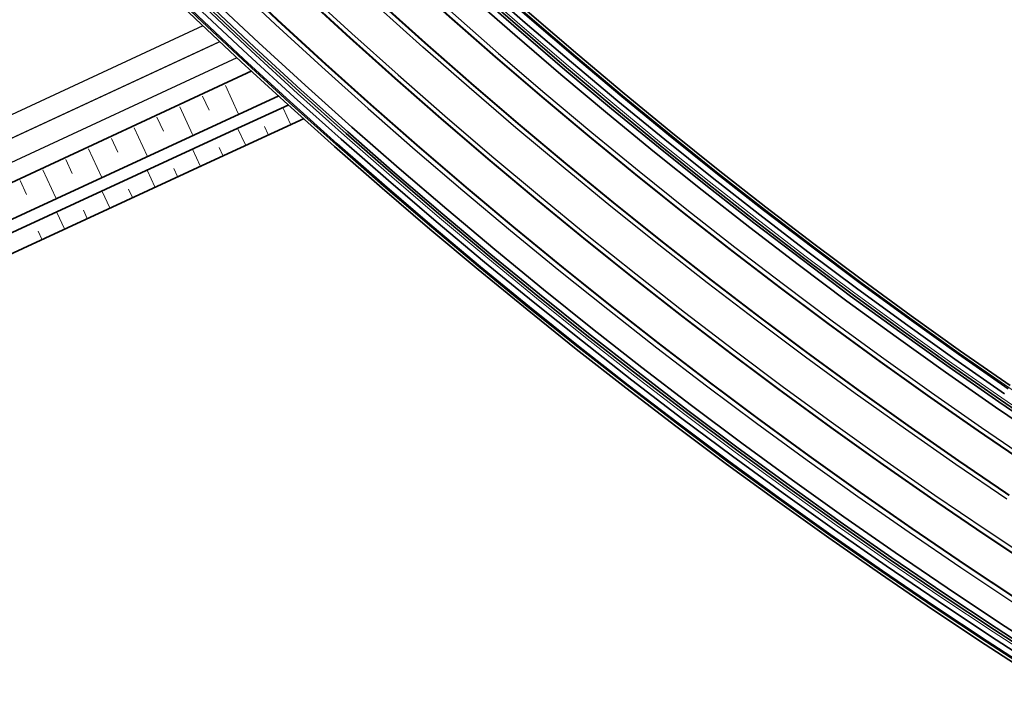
# Model space of a CAD drawing. Header units: metres. Extents: x 154839 to 161660, y 370737 to 378039.
# Tile 49 of 121: x 157340 to 157420, y 372587 to 372642. Entities that reach past the tile are written whole.
import ezdxf

# ---------------------------------------------------------------- set-up
doc = ezdxf.new("R2010")
doc.units = ezdxf.units.M
doc.linetypes.add('VW-3-3_STREEP', pattern=[6, 3, -3])
doc.linetypes.add('VW-FP2-1000', pattern=[3, 0.3, -2.7])
for name, color, linetype, lineweight in [('B-WE-GW-TALUDARCERING_WATER-G', 130, 'Continuous', 18), ('N-CO-BC-BETONVORM-G', 2, 'Continuous', 35), ('N-WE-BV-GELEIDECONSTRUCTIE_GELEIDERAIL_KUNSTWERK-G', 1, 'BV-GELEIDERAIL-K', 9), ('N-WE-BV-LEUNING-G', 1, 'BV-LEUNING', 9), ('N-WE-GW-WATERGANG-G', 130, 'Continuous', 35), ('N-WE-VH-VERHARDING_HALFVERHARDING_BERM-G', 252, 'Continuous', 35), ('N-WE-VH-VERHARDING_KANTVERHARDING-G', 210, 'Continuous', 30), ('N-WE-VW-MARKERING_LANGS_STREEP_30270_010-G', 7, 'VW-FP2-1000', 35), ('N-WE-VW-MARKERING_LANGS_STREEP_33_015-G', 7, 'VW-3-3_STREEP', 35), ('N-WE-VW-MARKERING_LANGS_STREEP_DOORGETROKKEN_015-G', 7, 'Continuous', 35)]:
    doc.layers.add(name, color=color, linetype=linetype, lineweight=lineweight)
doc.linetypes.add('BV-GELEIDERAIL-K', pattern='A,2,-1,[170,NLCS.shx,S=0.5,R=0,X=0,Y=0],-1', length=4)
doc.linetypes.add('BV-LEUNING', pattern='A,1,[69,NLCS.shx,S=0.2,R=0,X=0,Y=0],1', length=2)

msp = doc.modelspace()

# ---------------------------------------------------------------- linework, layer by layer
at = {"layer": 'B-WE-GW-TALUDARCERING_WATER-G'}
for p, q in [((157357.042, 372636.596), (157358.082, 372634.345)), ((157355.196, 372635.743), (157355.717, 372634.617)), ((157353.35, 372634.891), (157354.392, 372632.636)), ((157351.505, 372634.038), (157352.026, 372632.91)), ((157362.32, 372633.49), (157361.723, 372634.779)), ((157360.49, 372632.642), (157360.191, 372633.288)), ((157349.659, 372633.185), (157350.702, 372630.927)), ((157358.66, 372631.795), (157358.06, 372633.09)), ((157347.813, 372632.332), (157348.335, 372631.202)), ((157356.831, 372630.947), (157356.53, 372631.596)), ((157345.967, 372631.48), (157347.012, 372629.218)), ((157355.001, 372630.099), (157354.398, 372631.401)), ((157344.122, 372630.627), (157344.645, 372629.495)), ((157342.276, 372629.774), (157343.322, 372627.509)), ((157351.341, 372628.404), (157350.735, 372629.712)), ((157353.171, 372629.252), (157352.869, 372629.904)), ((157340.43, 372628.921), (157340.954, 372627.788)), ((157347.682, 372626.708), (157347.073, 372628.024)), ((157349.512, 372627.556), (157349.208, 372628.212)), ((157344.022, 372625.013), (157343.41, 372626.335)), ((157345.852, 372625.861), (157345.547, 372626.52)), ((157342.192, 372624.165), (157341.885, 372624.828))]:
    msp.add_line(p, q, dxfattribs=at)
at = {"layer": 'N-CO-BC-BETONVORM-G', "flags": 128}
for points in [[(157341.723, 372681.836), (157343.386, 372679.972), (157346.687, 372676.355), (157350.029, 372672.776), (157353.41, 372669.233), (157356.831, 372665.728), (157360.29, 372662.262), (157363.787, 372658.834), (157367.322, 372655.445), (157370.895, 372652.095), (157374.505, 372648.786), (157378.151, 372645.517), (157381.833, 372642.288), (157385.551, 372639.101), (157389.305, 372635.955), (157393.092, 372632.851), (157396.915, 372629.79), (157400.771, 372626.771), (157404.66, 372623.795), (157408.582, 372620.862), (157412.536, 372617.973), (157416.523, 372615.129), (157420.54, 372612.329)], [(157341.126, 372681.303), (157342.792, 372679.436), (157346.099, 372675.813), (157349.447, 372672.226), (157352.835, 372668.677), (157356.261, 372665.166), (157359.727, 372661.693), (157363.23, 372658.259), (157366.772, 372654.864), (157370.351, 372651.509), (157373.967, 372648.193), (157377.62, 372644.918), (157381.309, 372641.684), (157385.034, 372638.491), (157388.794, 372635.339), (157392.589, 372632.23), (157396.418, 372629.163), (157400.281, 372626.138), (157404.177, 372623.157), (157408.106, 372620.219), (157412.068, 372617.325), (157416.062, 372614.475), (157420.086, 372611.67)], [(157341.499, 372681.636), (157343.163, 372679.771), (157346.467, 372676.152), (157349.811, 372672.57), (157353.194, 372669.025), (157356.617, 372665.517), (157360.078, 372662.048), (157363.578, 372658.618), (157367.116, 372655.227), (157370.691, 372651.875), (157374.303, 372648.564), (157377.952, 372645.292), (157381.637, 372642.062), (157385.357, 372638.872), (157389.113, 372635.724), (157392.904, 372632.618), (157396.728, 372629.555), (157400.587, 372626.533), (157404.479, 372623.556), (157408.404, 372620.621), (157412.361, 372617.73), (157416.35, 372614.884), (157420.37, 372612.081)], [(157340.529, 372680.77), (157342.198, 372678.9), (157345.512, 372675.27), (157348.865, 372671.677), (157352.259, 372668.122), (157355.692, 372664.604), (157359.163, 372661.125), (157362.673, 372657.685), (157366.222, 372654.284), (157369.807, 372650.922), (157373.43, 372647.601), (157377.09, 372644.32), (157380.785, 372641.079), (157384.517, 372637.881), (157388.284, 372634.723), (157392.085, 372631.608), (157395.921, 372628.535), (157399.791, 372625.505), (157403.695, 372622.519), (157407.631, 372619.575), (157411.6, 372616.676), (157415.6, 372613.821), (157419.633, 372611.011), (157423.696, 372608.245)], [(157340.678, 372680.903), (157342.346, 372679.034), (157345.659, 372675.406), (157349.011, 372671.815), (157352.403, 372668.261), (157355.834, 372664.745), (157359.304, 372661.267), (157362.813, 372657.828), (157366.359, 372654.429), (157369.943, 372651.069), (157373.564, 372647.749), (157377.222, 372644.469), (157380.916, 372641.231), (157384.646, 372638.033), (157388.411, 372634.877), (157392.211, 372631.764), (157396.045, 372628.692), (157399.914, 372625.664), (157403.815, 372622.678), (157407.75, 372619.736), (157411.717, 372616.838), (157415.716, 372613.985), (157419.746, 372611.176), (157423.807, 372608.411)], [(157337.739, 372661.175), (157341.25, 372657.497), (157344.801, 372653.858), (157348.393, 372650.258), (157352.025, 372646.699), (157355.696, 372643.18), (157359.405, 372639.702), (157363.153, 372636.266), (157366.939, 372632.871), (157370.763, 372629.519), (157374.624, 372626.21), (157378.521, 372622.943), (157382.454, 372619.72), (157386.423, 372616.541), (157390.426, 372613.406), (157394.465, 372610.316), (157398.537, 372607.271), (157402.643, 372604.272), (157406.782, 372601.318), (157410.954, 372598.41), (157415.158, 372595.549), (157419.393, 372592.735), (157423.659, 372589.968)], [(157337.157, 372660.626), (157340.674, 372656.941), (157344.232, 372653.296), (157347.83, 372649.69), (157351.468, 372646.124), (157355.145, 372642.599), (157358.861, 372639.115), (157362.616, 372635.673), (157366.409, 372632.273), (157370.239, 372628.915), (157374.106, 372625.599), (157378.01, 372622.327), (157381.95, 372619.099), (157385.926, 372615.914), (157389.937, 372612.774), (157393.982, 372609.678), (157398.062, 372606.628), (157402.175, 372603.623), (157406.321, 372600.664), (157410.5, 372597.752), (157414.711, 372594.885), (157418.954, 372592.066), (157423.228, 372589.295)], [(157337.594, 372661.038), (157341.106, 372657.358), (157344.659, 372653.717), (157348.252, 372650.116), (157351.885, 372646.555), (157355.558, 372643.035), (157359.269, 372639.555), (157363.019, 372636.118), (157366.807, 372632.722), (157370.632, 372629.368), (157374.494, 372626.057), (157378.393, 372622.789), (157382.328, 372619.565), (157386.298, 372616.384), (157390.304, 372613.248), (157394.344, 372610.157), (157398.418, 372607.11), (157402.526, 372604.11), (157406.667, 372601.155), (157410.841, 372598.246), (157415.046, 372595.383), (157419.283, 372592.568), (157423.551, 372589.8)], [(157340.099, 372656.386), (157343.663, 372652.734), (157347.267, 372649.122), (157350.911, 372645.55), (157354.595, 372642.019), (157358.317, 372638.529), (157362.079, 372635.08), (157365.878, 372631.674), (157369.715, 372628.31), (157373.589, 372624.989), (157377.5, 372621.711), (157381.447, 372618.477), (157385.429, 372615.287), (157389.447, 372612.141), (157393.499, 372609.04), (157397.586, 372605.985), (157401.707, 372602.975), (157405.86, 372600.01), (157410.046, 372597.093), (157414.265, 372594.222), (157418.515, 372591.398), (157422.796, 372588.621)], [(157340.315, 372656.594), (157343.876, 372652.944), (157347.478, 372649.335), (157351.12, 372645.765), (157354.801, 372642.236), (157358.521, 372638.749), (157362.28, 372635.303), (157366.077, 372631.899), (157369.911, 372628.537), (157373.783, 372625.218), (157377.691, 372621.942), (157381.635, 372618.71), (157385.615, 372615.522), (157389.631, 372612.378), (157393.68, 372609.28), (157397.764, 372606.226), (157401.882, 372603.218), (157406.033, 372600.256), (157410.217, 372597.34), (157414.432, 372594.471), (157418.68, 372591.648), (157422.958, 372588.874)]]:
    msp.add_lwpolyline(points, dxfattribs=at)
at = {"layer": 'N-WE-BV-GELEIDECONSTRUCTIE_GELEIDERAIL_KUNSTWERK-G', "flags": 128}
for points in [[(157340.827, 372681.036), (157342.495, 372679.168), (157345.806, 372675.541), (157349.156, 372671.952), (157352.547, 372668.4), (157355.976, 372664.885), (157359.445, 372661.409), (157362.952, 372657.972), (157366.497, 372654.574), (157370.079, 372651.215), (157373.699, 372647.897), (157377.355, 372644.619), (157381.047, 372641.382), (157384.775, 372638.186), (157388.539, 372635.031), (157392.337, 372631.919), (157396.17, 372628.849), (157400.036, 372625.822), (157403.936, 372622.838), (157407.869, 372619.897), (157411.834, 372617.001), (157415.831, 372614.148), (157419.86, 372611.34), (157423.919, 372608.577), (157428.009, 372605.86), (157432.129, 372603.188), (157436.278, 372600.562), (157440.457, 372597.982), (157444.663, 372595.449), (157448.898, 372592.962), (157453.16, 372590.523), (157457.448, 372588.131), (157461.763, 372585.788), (157466.104, 372583.492), (157470.47, 372581.245), (157474.861, 372579.046), (157479.276, 372576.896), (157483.715, 372574.795), (157488.176, 372572.744), (157492.66, 372570.743), (157497.167, 372568.791), (157501.694, 372566.89), (157506.242, 372565.039), (157510.811, 372563.239), (157515.399, 372561.489), (157520.007, 372559.791), (157524.635, 372558.143), (157529.288, 372556.54), (157533.964, 372554.978), (157538.661, 372553.45), (157543.377, 372551.953), (157548.11, 372550.481), (157552.859, 372549.03), (157557.622, 372547.593), (157562.397, 372546.165), (157567.183, 372544.742), (157571.976, 372543.319), (157576.77, 372541.896), (157581.566, 372540.47), (157586.362, 372539.042), (157591.158, 372537.611), (157595.954, 372536.176), (157600.75, 372534.734), (157605.499, 372533.306)], [(157328.815, 372670.316), (157330.544, 372668.38), (157333.975, 372664.621), (157337.448, 372660.901), (157340.962, 372657.219), (157344.517, 372653.577), (157348.112, 372649.974), (157351.746, 372646.411), (157355.42, 372642.89), (157359.133, 372639.409), (157362.885, 372635.969), (157366.674, 372632.572), (157370.501, 372629.217), (157374.365, 372625.904), (157378.265, 372622.635), (157382.202, 372619.409), (157386.174, 372616.228), (157390.181, 372613.09), (157394.223, 372609.997), (157398.299, 372606.95), (157402.409, 372603.947), (157406.552, 372600.991), (157410.727, 372598.081), (157414.934, 372595.217), (157419.173, 372592.401), (157423.443, 372589.631), (157427.744, 372586.91), (157432.074, 372584.236), (157436.434, 372581.61), (157440.823, 372579.033), (157445.24, 372576.505), (157449.685, 372574.027), (157454.158, 372571.598), (157458.657, 372569.218), (157463.182, 372566.889), (157467.732, 372564.61), (157472.308, 372562.382), (157476.908, 372560.205), (157481.533, 372558.079), (157486.18, 372556.005), (157490.85, 372553.982), (157495.543, 372552.011), (157500.257, 372550.093), (157504.992, 372548.227), (157509.747, 372546.414), (157514.523, 372544.654), (157519.315, 372542.947), (157524.117, 372541.293), (157528.926, 372539.686), (157533.738, 372538.121), (157538.554, 372536.593), (157543.369, 372535.095), (157548.183, 372533.623), (157552.994, 372532.172), (157557.8, 372530.735), (157562.6, 372529.308), (157567.393, 372527.885), (157572.185, 372526.462), (157576.975, 372525.038), (157581.763, 372523.613), (157586.549, 372522.185), (157591.333, 372520.753), (157596.114, 372519.316), (157600.846, 372517.893)]]:
    msp.add_lwpolyline(points, dxfattribs=at)
at = {"layer": 'N-WE-BV-LEUNING-G', "flags": 128}
for points in [[(157341.573, 372681.702), (157343.237, 372679.838), (157346.54, 372676.22), (157349.883, 372672.638), (157353.266, 372669.094), (157356.688, 372665.588), (157360.149, 372662.12), (157363.648, 372658.69), (157367.185, 372655.3), (157370.759, 372651.949), (157374.37, 372648.638), (157378.018, 372645.367), (157381.702, 372642.137), (157385.422, 372638.949), (157389.177, 372635.801), (157392.967, 372632.696), (157396.79, 372629.633), (157400.648, 372626.613), (157404.539, 372623.635), (157408.463, 372620.701), (157412.419, 372617.811), (157416.407, 372614.965), (157420.427, 372612.164), (157424.477, 372609.407), (157428.558, 372606.696), (157432.668, 372604.03), (157436.808, 372601.41), (157440.977, 372598.836), (157445.174, 372596.308), (157449.399, 372593.827), (157453.652, 372591.394), (157457.931, 372589.008), (157462.236, 372586.669), (157466.567, 372584.378), (157470.923, 372582.136), (157475.304, 372579.942), (157479.709, 372577.798), (157484.137, 372575.702), (157488.589, 372573.655), (157493.063, 372571.658), (157497.559, 372569.711), (157502.076, 372567.814), (157506.614, 372565.967), (157511.172, 372564.171), (157515.75, 372562.426), (157520.347, 372560.731), (157524.965, 372559.087), (157529.609, 372557.487), (157534.277, 372555.927), (157538.966, 372554.402), (157543.676, 372552.907), (157548.405, 372551.437), (157553.149, 372549.986), (157557.909, 372548.55), (157562.682, 372547.124), (157567.467, 372545.701), (157572.26, 372544.278), (157577.055, 372542.854), (157581.851, 372541.428), (157586.647, 372540), (157591.444, 372538.569), (157596.241, 372537.134), (157601.038, 372535.692), (157605.788, 372534.263)], [(157328.069, 372669.65), (157329.802, 372667.71), (157333.241, 372663.943), (157336.721, 372660.214), (157340.243, 372656.525), (157343.805, 372652.874), (157347.408, 372649.264), (157351.05, 372645.693), (157354.732, 372642.164), (157358.453, 372638.675), (157362.213, 372635.229), (157366.011, 372631.824), (157369.846, 372628.461), (157373.718, 372625.142), (157377.627, 372621.865), (157381.572, 372618.632), (157385.553, 372615.444), (157389.569, 372612.299), (157393.62, 372609.2), (157397.705, 372606.145), (157401.824, 372603.137), (157405.975, 372600.174), (157410.16, 372597.257), (157414.376, 372594.388), (157418.625, 372591.565), (157422.904, 372588.789), (157427.214, 372586.062), (157431.554, 372583.382), (157435.923, 372580.751), (157440.322, 372578.168), (157444.748, 372575.635), (157449.203, 372573.151), (157453.685, 372570.716), (157458.194, 372568.332), (157462.729, 372565.997), (157467.29, 372563.713), (157471.875, 372561.48), (157476.486, 372559.299), (157481.12, 372557.168), (157485.778, 372555.089), (157490.458, 372553.062), (157495.161, 372551.087), (157499.885, 372549.165), (157504.63, 372547.295), (157509.396, 372545.478), (157514.182, 372543.714), (157518.985, 372542.004), (157523.796, 372540.346), (157528.613, 372538.736), (157533.433, 372537.169), (157538.254, 372535.639), (157543.075, 372534.14), (157547.893, 372532.667), (157552.707, 372531.214), (157557.515, 372529.777), (157562.315, 372528.35), (157567.109, 372526.927), (157571.9, 372525.504), (157576.69, 372524.08), (157581.478, 372522.654), (157586.263, 372521.226), (157591.046, 372519.796), (157595.826, 372518.358), (157600.557, 372516.936)]]:
    msp.add_lwpolyline(points, dxfattribs=at)
at = {"layer": 'N-WE-GW-WATERGANG-G'}
msp.add_line((157321.771, 372620.42), (157359.193, 372637.78), dxfattribs=at)
at = {"layer": 'N-WE-GW-WATERGANG-G', "flags": 128}
msp.add_lwpolyline([(157361.374, 372635.781), (157322.898, 372618.014), (157321.385, 372617.36), (157319.832, 372616.811), (157318.253, 372616.344), (157316.653, 372615.961), (157315.037, 372615.658), (157313.413, 372615.398), (157311.777, 372615.218), (157310.133, 372615.147), (157308.487, 372615.187), (157306.841, 372615.249), (157305.752, 372615.364), (157304.672, 372615.548), (157303.272, 372615.75), (157301.865, 372615.892), (157300.456, 372615.995), (157299.046, 372616.059), (157297.633, 372616.059), (157296.222, 372616.011), (157294.814, 372615.918), (157293.41, 372615.777)], dxfattribs=at)
for points in [[(157293.518, 372614.783), (157294.889, 372614.921), (157296.264, 372615.012), (157297.642, 372615.059), (157299.021, 372615.06), (157300.398, 372614.996), (157301.774, 372614.896), (157303.148, 372614.758), (157304.515, 372614.56), (157305.629, 372614.371), (157306.752, 372614.253), (157308.45, 372614.187), (157309.093, 372614.172, 0.027187), (157311.279, 372614.196), (157311.844, 372614.221), (157313.532, 372614.405), (157315.207, 372614.672), (157316.874, 372614.986), (157318.524, 372615.381), (157320.153, 372615.863), (157321.755, 372616.431), (157323.315, 372617.106), (157357.056, 372632.686), (157362.174, 372635.049)], [(157293.679, 372613.311), (157295, 372613.444), (157296.326, 372613.533), (157297.655, 372613.578), (157298.984, 372613.58), (157300.312, 372613.502), (157301.637, 372613.399), (157302.961, 372613.269), (157304.279, 372613.083), (157305.443, 372612.872), (157306.618, 372612.747), (157307.201, 372612.728, 0.061159), (157316.33, 372613.378), (157317.203, 372613.533), (157318.932, 372613.937), (157320.637, 372614.435), (157322.314, 372615.026), (157323.953, 372615.718), (157355.867, 372630.459), (157363.408, 372633.943)]]:
    msp.add_lwpolyline(points, format="xyb", dxfattribs=at)
at = {"layer": 'N-WE-VH-VERHARDING_HALFVERHARDING_BERM-G', "flags": 128}
for points in [[(157340.156, 372680.437), (157341.827, 372678.565), (157345.144, 372674.931), (157348.502, 372671.334), (157351.899, 372667.775), (157355.336, 372664.253), (157358.811, 372660.77), (157362.325, 372657.326), (157365.878, 372653.921), (157369.467, 372650.555), (157373.094, 372647.23), (157376.758, 372643.945), (157380.458, 372640.702), (157384.193, 372637.499), (157387.965, 372634.338), (157391.771, 372631.22), (157395.611, 372628.143), (157399.485, 372625.11), (157403.393, 372622.12), (157407.334, 372619.173), (157411.307, 372616.271), (157415.312, 372613.413), (157419.349, 372610.599), (157423.417, 372607.831)], [(157338.103, 372661.518), (157341.61, 372657.844), (157345.157, 372654.209), (157348.745, 372650.613), (157352.373, 372647.058), (157356.04, 372643.543), (157359.745, 372640.069), (157363.489, 372636.636), (157367.271, 372633.245), (157371.091, 372629.897), (157374.947, 372626.591), (157378.84, 372623.328), (157382.769, 372620.109), (157386.733, 372616.933), (157390.732, 372613.802), (157394.766, 372610.715), (157398.834, 372607.673), (157402.936, 372604.677), (157407.07, 372601.727), (157411.238, 372598.822), (157415.437, 372595.964), (157419.667, 372593.153), (157423.929, 372590.389)]]:
    msp.add_lwpolyline(points, dxfattribs=at)
at = {"layer": 'N-WE-VH-VERHARDING_KANTVERHARDING-G'}
for p, q in [((157319.666, 372624.956), (157355.247, 372641.462)), ((157321.139, 372621.781), (157358, 372638.881))]:
    msp.add_line(p, q, dxfattribs=at)
at = {"layer": 'N-WE-VH-VERHARDING_KANTVERHARDING-G', "flags": 128}
for points in [[(157340.342, 372677.225), (157343.675, 372673.574), (157347.047, 372669.961), (157350.46, 372666.386), (157353.912, 372662.848), (157357.404, 372659.35), (157360.934, 372655.89), (157364.502, 372652.469), (157368.108, 372649.089), (157371.751, 372645.749), (157375.431, 372642.449), (157379.148, 372639.191), (157382.9, 372635.974), (157386.688, 372632.798), (157390.512, 372629.666), (157394.369, 372626.576), (157398.261, 372623.529), (157402.186, 372620.525), (157406.145, 372617.565), (157410.136, 372614.649), (157414.16, 372611.778), (157418.215, 372608.952), (157422.301, 372606.171)], [(157420.264, 372603.142), (157416.144, 372605.946), (157412.056, 372608.795), (157408, 372611.69), (157403.976, 372614.63), (157399.985, 372617.614), (157396.027, 372620.642), (157392.103, 372623.714), (157388.214, 372626.83), (157384.359, 372629.988), (157380.54, 372633.189), (157376.757, 372636.433), (157373.01, 372639.718), (157369.299, 372643.044), (157365.626, 372646.412), (157361.991, 372649.82), (157358.393, 372653.269), (157354.834, 372656.757), (157351.314, 372660.285), (157347.834, 372663.851), (157344.393, 372667.456), (157340.993, 372671.099), (157337.633, 372674.779)], [(157338.788, 372669.064), (157342.211, 372665.397), (157345.675, 372661.768), (157349.179, 372658.177), (157352.722, 372654.626), (157356.305, 372651.115), (157359.927, 372647.643), (157363.586, 372644.212), (157367.284, 372640.822), (157371.019, 372637.473), (157374.792, 372634.166), (157378.6, 372630.901), (157382.445, 372627.678), (157386.325, 372624.499), (157390.241, 372621.362), (157394.191, 372618.27), (157398.175, 372615.221), (157402.192, 372612.217), (157406.243, 372609.258), (157410.327, 372606.344), (157414.442, 372603.475), (157418.59, 372600.653), (157422.768, 372597.876)], [(157339.557, 372662.891), (157343.049, 372659.233), (157346.581, 372655.614), (157350.153, 372652.034), (157353.765, 372648.494), (157357.415, 372644.994), (157361.105, 372641.535), (157364.833, 372638.118), (157368.598, 372634.742), (157372.401, 372631.408), (157376.24, 372628.117), (157380.116, 372624.868), (157384.028, 372621.663), (157387.975, 372618.501), (157391.957, 372615.383), (157395.973, 372612.31), (157400.023, 372609.282), (157404.107, 372606.299), (157408.223, 372603.361), (157412.372, 372600.469), (157416.553, 372597.624), (157420.765, 372594.825)]]:
    msp.add_lwpolyline(points, dxfattribs=at)
at = {"layer": 'N-WE-VW-MARKERING_LANGS_STREEP_30270_010-G', "const_width": 0.1, "flags": 128}
msp.add_lwpolyline([(156873.716, 372443.667), (156876.582, 372446.124), (156884.463, 372451.994), (156914.371, 372474.791, -0.093168), (156921.882, 372478.564), (156956.682, 372488.559), (156960.535, 372489.665, -0.022904), (156962.962, 372490.244, 0.047891), (157000.53, 372501.201), (157015.17, 372507.04), (157029.888, 372512.91, -0.000267), (157029.888, 372512.91, -0.019005), (157048.033, 372518.852), (157053.529, 372520.423, 0.02521), (157077.254, 372528.518), (157079.164, 372529.277), (157081.927, 372530.378), (157086.609, 372532.263), (157091.284, 372534.167), (157095.951, 372536.091), (157100.611, 372538.034), (157105.262, 372539.996), (157109.425, 372541.774, 0.012679), (157110.347, 372542.195), (157116.147, 372545.027, -0.021926), (157117.755, 372545.726), (157123.783, 372548.04), (157128.494, 372549.871), (157133.199, 372551.722), (157137.892, 372553.605), (157142.101, 372555.505), (157142.491, 372555.683), (157260.732, 372609.717), (157265.212, 372611.764), (157277.945, 372617.583), (157278.345, 372617.764), (157278.827, 372617.975), (157280.313, 372618.59), (157281.819, 372619.154), (157283.343, 372619.668), (157283.562, 372619.737), (157284.883, 372620.131), (157286.438, 372620.542), (157288.005, 372620.902), (157289.584, 372621.208), (157291.172, 372621.462), (157292.768, 372621.663), (157294.369, 372621.811), (157295.975, 372621.905), (157297.582, 372621.946), (157299.191, 372621.933), (157300.798, 372621.867), (157302.401, 372621.747), (157304.002, 372621.573), (157304.727, 372621.47), (157305.568, 372621.35), (157306.48, 372621.221), (157307.358, 372621.127), (157308.704, 372621.042), (157310.045, 372621.028), (157311.384, 372621.082), (157312.719, 372621.207), (157314.046, 372621.4), (157315.361, 372621.663), (157316.66, 372621.993), (157317.941, 372622.39), (157319.199, 372622.853), (157320.426, 372623.379), (157356.624, 372640.171)], format="xyb", dxfattribs=at)
at = {"layer": 'N-WE-VW-MARKERING_LANGS_STREEP_33_015-G', "const_width": 0.15, "flags": 128}
for points in [[(157215.551, 372998.76), (157215.55, 372994.863), (157215.556, 372989.854), (157215.573, 372984.841), (157215.608, 372979.821), (157215.666, 372974.797), (157215.753, 372969.768), (157215.874, 372964.735), (157216.035, 372959.697), (157216.242, 372954.655), (157216.5, 372949.611), (157216.814, 372944.567), (157217.183, 372939.528), (157217.609, 372934.493), (157218.09, 372929.463), (157218.628, 372924.438), (157219.221, 372919.42), (157219.87, 372914.409), (157220.574, 372909.406), (157221.334, 372904.41), (157222.15, 372899.423), (157223.02, 372894.446), (157223.947, 372889.478), (157224.928, 372884.522), (157225.964, 372879.576), (157227.055, 372874.642), (157228.201, 372869.721), (157229.402, 372864.812), (157230.657, 372859.918), (157231.966, 372855.037), (157233.329, 372850.172), (157234.747, 372845.321), (157236.218, 372840.487), (157237.743, 372835.67), (157239.321, 372830.87), (157240.953, 372826.087), (157242.637, 372821.323), (157244.374, 372816.578), (157246.164, 372811.853), (157248.007, 372807.148), (157249.901, 372802.463), (157251.848, 372797.8), (157253.846, 372793.159), (157255.895, 372788.54), (157257.996, 372783.945), (157260.148, 372779.373), (157262.35, 372774.825), (157264.603, 372770.302), (157266.906, 372765.804), (157269.259, 372761.332), (157271.661, 372756.887), (157274.113, 372752.468), (157276.613, 372748.077), (157279.162, 372743.714), (157281.76, 372739.38), (157284.405, 372735.075), (157287.098, 372730.799), (157289.838, 372726.554), (157292.626, 372722.339), (157295.46, 372718.156), (157298.34, 372714.004), (157301.267, 372709.885), (157304.239, 372705.798), (157307.256, 372701.744), (157310.318, 372697.725), (157313.424, 372693.74), (157316.575, 372689.789), (157319.769, 372685.874), (157323.007, 372681.994), (157326.287, 372678.151), (157329.61, 372674.344), (157331.259, 372672.497), (157331.599, 372672.116), (157332.975, 372670.574), (157336.382, 372666.842), (157339.83, 372663.149), (157343.319, 372659.493), (157346.848, 372655.877), (157350.417, 372652.3), (157354.026, 372648.763), (157357.673, 372645.266), (157361.36, 372641.81), (157365.084, 372638.396), (157368.847, 372635.023), (157372.646, 372631.691), (157376.483, 372628.403), (157380.355, 372625.157), (157384.264, 372621.954), (157388.207, 372618.795), (157392.186, 372615.68), (157396.199, 372612.609), (157400.246, 372609.583), (157404.326, 372606.603), (157408.439, 372603.667), (157412.585, 372600.778), (157416.762, 372597.935), (157420.971, 372595.139), (157425.21, 372592.389), (157429.48, 372589.687), (157433.779, 372587.032), (157438.108, 372584.425), (157442.466, 372581.867), (157446.851, 372579.357), (157451.264, 372576.896), (157455.705, 372574.484), (157460.172, 372572.122), (157464.664, 372569.809), (157469.183, 372567.547), (157473.726, 372565.334), (157478.293, 372563.173), (157482.884, 372561.062), (157487.498, 372559.003), (157492.135, 372556.994), (157496.794, 372555.038), (157501.474, 372553.133), (157506.176, 372551.281), (157510.897, 372549.481), (157515.638, 372547.733), (157520.397, 372546.038), (157525.169, 372544.395), (157529.95, 372542.797), (157534.74, 372541.239), (157539.535, 372539.717), (157544.334, 372538.225), (157549.134, 372536.757), (157553.936, 372535.309), (157558.735, 372533.874), (157563.532, 372532.448), (157568.325, 372531.025), (157573.118, 372529.602), (157577.909, 372528.177), (157582.699, 372526.751), (157587.487, 372525.323), (157592.273, 372523.891), (157597.057, 372522.452), (157601.792, 372521.028), (157601.84, 372521.014), (157606.62, 372519.568), (157611.397, 372518.115), (157616.172, 372516.655), (157620.943, 372515.188), (157625.71, 372513.712), (157630.474, 372512.227), (157635.235, 372510.732), (157639.991, 372509.226), (157644.742, 372507.709), (157649.489, 372506.18), (157654.231, 372504.638), (157658.968, 372503.082), (157663.699, 372501.512), (157668.424, 372499.927), (157673.144, 372498.326), (157677.857, 372496.708), (157682.563, 372495.074), (157687.262, 372493.421), (157691.954, 372491.75), (157696.638, 372490.06), (157701.315, 372488.35), (157705.986, 372486.62), (157710.648, 372484.872), (157715.304, 372483.103), (157719.952, 372481.316), (157724.593, 372479.509), (157729.226, 372477.682), (157733.852, 372475.837), (157738.469, 372473.972), (157743.079, 372472.088), (157747.681, 372470.185), (157752.276, 372468.262), (157756.862, 372466.321), (157761.439, 372464.36), (157766.009, 372462.38), (157770.571, 372460.382), (157775.124, 372458.364), (157779.668, 372456.327), (157784.204, 372454.272), (157788.732, 372452.197), (157793.251, 372450.104), (157797.761, 372447.992), (157802.262, 372445.861), (157806.754, 372443.711), (157811.237, 372441.543), (157815.712, 372439.356), (157820.177, 372437.15), (157821.512, 372436.484)], [(157225.406, 372965.603), (157225.42, 372965), (157225.579, 372960.043), (157225.782, 372955.093), (157226.035, 372950.15), (157226.342, 372945.213), (157226.704, 372940.279), (157227.12, 372935.35), (157227.592, 372930.426), (157228.118, 372925.507), (157228.698, 372920.594), (157229.334, 372915.688), (157230.023, 372910.79), (157230.767, 372905.899), (157231.566, 372901.017), (157232.418, 372896.144), (157233.325, 372891.281), (157234.286, 372886.428), (157235.3, 372881.586), (157236.368, 372876.756), (157237.49, 372871.938), (157238.666, 372867.133), (157239.894, 372862.341), (157241.176, 372857.563), (157242.511, 372852.799), (157243.898, 372848.051), (157245.339, 372843.319), (157246.831, 372838.602), (157248.377, 372833.903), (157249.974, 372829.221), (157251.623, 372824.557), (157253.324, 372819.912), (157255.076, 372815.285), (157256.88, 372810.679), (157258.735, 372806.093), (157260.64, 372801.528), (157262.596, 372796.984), (157264.603, 372792.462), (157266.66, 372787.963), (157268.766, 372783.487), (157270.922, 372779.035), (157273.128, 372774.607), (157275.382, 372770.204), (157277.686, 372765.826), (157280.037, 372761.473), (157282.438, 372757.148), (157284.885, 372752.849), (157287.381, 372748.578), (157289.924, 372744.334), (157292.514, 372740.12), (157295.15, 372735.934), (157297.833, 372731.778), (157300.562, 372727.651), (157303.337, 372723.556), (157306.156, 372719.491), (157309.021, 372715.458), (157311.931, 372711.457), (157314.885, 372707.489), (157317.882, 372703.554), (157320.924, 372699.652), (157324.008, 372695.785), (157327.135, 372691.952), (157330.305, 372688.154), (157333.516, 372684.391), (157336.77, 372680.664), (157338.384, 372678.856), (157338.717, 372678.483), (157340.064, 372676.974), (157343.399, 372673.32), (157346.775, 372669.704), (157350.19, 372666.125), (157353.645, 372662.585), (157357.14, 372659.083), (157360.673, 372655.62), (157364.244, 372652.197), (157367.853, 372648.814), (157371.499, 372645.471), (157375.182, 372642.168), (157378.902, 372638.907), (157382.658, 372635.688), (157386.449, 372632.51), (157390.275, 372629.374), (157394.136, 372626.282), (157398.032, 372623.232), (157401.96, 372620.226), (157405.922, 372617.263), (157409.917, 372614.345), (157413.943, 372611.472), (157418.002, 372608.643), (157422.091, 372605.86), (157426.212, 372603.122), (157430.362, 372600.43), (157434.542, 372597.785), (157438.751, 372595.186), (157442.989, 372592.634), (157447.255, 372590.129), (157451.549, 372587.672), (157455.869, 372585.262), (157460.216, 372582.901), (157464.589, 372580.588), (157468.988, 372578.324), (157473.411, 372576.109), (157477.859, 372573.944), (157482.33, 372571.828), (157486.825, 372569.761), (157491.342, 372567.745), (157495.882, 372565.779), (157500.443, 372563.863), (157505.025, 372561.999), (157509.627, 372560.185), (157514.25, 372558.423), (157518.891, 372556.712), (157523.553, 372555.052), (157528.236, 372553.439), (157532.939, 372551.867), (157537.659, 372550.332), (157542.396, 372548.829), (157547.146, 372547.352), (157551.908, 372545.896), (157556.681, 372544.456), (157561.462, 372543.027), (157566.25, 372541.603), (157571.044, 372540.18), (157575.838, 372538.756), (157580.632, 372537.331), (157585.426, 372535.903), (157590.22, 372534.473), (157595.014, 372533.039), (157599.807, 372531.598), (157604.552, 372530.171), (157604.6, 372530.156), (157609.392, 372528.706), (157614.182, 372527.25), (157618.971, 372525.786), (157623.758, 372524.314), (157628.543, 372522.832), (157633.326, 372521.341), (157638.106, 372519.84), (157642.884, 372518.328), (157647.659, 372516.803), (157652.43, 372515.266), (157657.198, 372513.715), (157661.962, 372512.151), (157666.721, 372510.571), (157671.477, 372508.976), (157676.227, 372507.364), (157680.973, 372505.735), (157685.713, 372504.089), (157690.448, 372502.424), (157695.176, 372500.74), (157699.898, 372499.036), (157704.613, 372497.312), (157709.32, 372495.569), (157714.021, 372493.806), (157718.713, 372492.024), (157723.399, 372490.222), (157728.077, 372488.401), (157732.747, 372486.56), (157737.409, 372484.699), (157742.064, 372482.82), (157746.711, 372480.921), (157751.35, 372479.002), (157755.98, 372477.064), (157760.603, 372475.107), (157765.218, 372473.131), (157769.824, 372471.136), (157774.422, 372469.121), (157779.011, 372467.087), (157783.592, 372465.034), (157788.164, 372462.962), (157792.728, 372460.871), (157797.283, 372458.761), (157801.829, 372456.632), (157806.366, 372454.484), (157810.894, 372452.317), (157815.413, 372450.132), (157819.923, 372447.927), (157824.424, 372445.704), (157828.915, 372443.462), (157833.398, 372441.201), (157837.87, 372438.922), (157842.333, 372436.624), (157846.787, 372434.308), (157851.23, 372431.973), (157855.664, 372429.619), (157860.088, 372427.247), (157864.503, 372424.857), (157868.907, 372422.448), (157873.301, 372420.021), (157877.685, 372417.575), (157882.059, 372415.112), (157886.422, 372412.63), (157890.775, 372410.13), (157895.118, 372407.612), (157898.583, 372405.574)]]:
    msp.add_lwpolyline(points, dxfattribs=at)
at = {"layer": 'N-WE-VW-MARKERING_LANGS_STREEP_DOORGETROKKEN_015-G', "flags": 128}
for points in [[(157337.911, 372675.03, 0.15, 0.15, 0), (157341.268, 372671.353, 0.15, 0.15, 0), (157344.666, 372667.713, 0.15, 0.15, 0), (157348.104, 372664.111, 0.15, 0.15, 0), (157351.581, 372660.548, 0.15, 0.15, 0), (157355.098, 372657.023, 0.15, 0.15, 0), (157358.654, 372653.538, 0.15, 0.15, 0), (157362.249, 372650.093, 0.15, 0.15, 0), (157365.881, 372646.687, 0.15, 0.15, 0), (157369.551, 372643.322, 0.15, 0.15, 0), (157373.258, 372639.998, 0.15, 0.15, 0), (157377.002, 372636.716, 0.15, 0.15, 0), (157380.783, 372633.475, 0.15, 0.15, 0), (157384.599, 372630.277, 0.15, 0.15, 0), (157388.45, 372627.121, 0.15, 0.15, 0), (157392.336, 372624.008, 0.15, 0.15, 0), (157396.256, 372620.939, 0.15, 0.15, 0), (157400.211, 372617.913, 0.15, 0.15, 0), (157404.198, 372614.931, 0.15, 0.15, 0), (157408.219, 372611.994, 0.15, 0.15, 0), (157412.272, 372609.102, 0.15, 0.15, 0), (157416.357, 372606.255, 0.15, 0.15, 0), (157420.473, 372603.453, 0.15, 0.15, 0)], [(157338.513, 372668.809, 0.15, 0.15, 0), (157341.939, 372665.139, 0.15, 0.15, 0), (157345.405, 372661.507, 0.15, 0.15, 0), (157348.912, 372657.914, 0.15, 0.15, 0), (157352.458, 372654.36, 0.15, 0.15, 0), (157356.044, 372650.845, 0.15, 0.15, 0), (157359.669, 372647.371, 0.15, 0.15, 0), (157363.331, 372643.937, 0.15, 0.15, 0), (157367.032, 372640.544, 0.15, 0.15, 0), (157370.771, 372637.192, 0.15, 0.15, 0), (157374.546, 372633.883, 0.15, 0.15, 0), (157378.358, 372630.615, 0.15, 0.15, 0), (157382.206, 372627.39, 0.15, 0.15, 0), (157386.089, 372624.207, 0.15, 0.15, 0), (157390.008, 372621.068, 0.15, 0.15, 0), (157393.961, 372617.973, 0.15, 0.15, 0), (157397.949, 372614.922, 0.15, 0.15, 0), (157401.97, 372611.916, 0.15, 0.15, 0), (157406.024, 372608.954, 0.15, 0.15, 0), (157410.111, 372606.037, 0.15, 0.15, 0), (157414.23, 372603.166, 0.15, 0.15, 0), (157418.38, 372600.341, 0.15, 0.15, 0), (157422.562, 372597.563, 0.15, 0.15, 0)]]:
    msp.add_lwpolyline(points, format="xyseb", dxfattribs=at)

doc.saveas('drawing.dxf')
